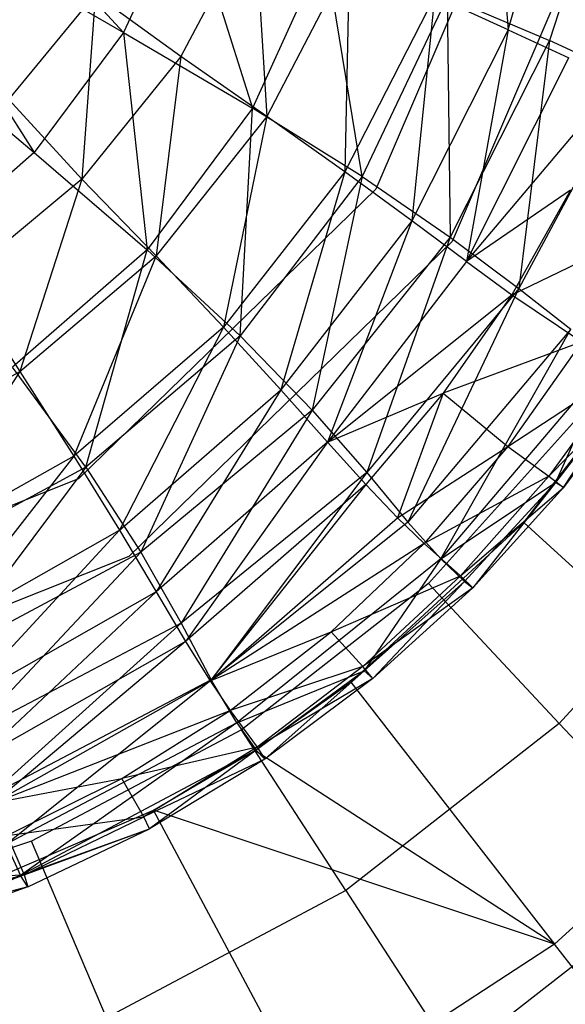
# Model space of a CAD drawing. Extents: x 1.6 to 24.9, y -15.7 to 0.
# Tile 236 of 246: x 21.732 to 22.44, y -13.641 to -12.364. Entities that reach past the tile are written whole.
import ezdxf

# ---------------------------------------------------------------- set-up
doc = ezdxf.new("R2010")
doc.units = 0
doc.header["$LTSCALE"] = 2.54
doc.layers.get('0').update_dxf_attribs({"color": 13, "linetype": 'CONTINUOUS'})

# ---------------------------------------------------------------- blocks, each defined once
blk = doc.blocks.new('ARES-203-D_STL')
at = {"color": 0}
for p, q in [((21.5868, -12.0754, 22.1391), (21.8671, -12.381, 21.4482)), ((21.5868, -12.0754, 22.1391), (21.8671, -12.381, 21.4482)), ((22.407, -12.0895, 16.5659), (22.1944, -12.5842, 16.5659)), ((22.407, -12.0895, 15.1659), (22.1944, -12.5842, 15.1659)), ((22.407, -12.0895, 16.5659), (22.1944, -12.5842, 16.5659)), ((22.407, -12.0895, 15.1659), (22.1944, -12.5842, 15.1659)), ((22.3421, -12.0883, 16.3542), (22.366, -12.3774, 16.5359)), ((22.3421, -12.0883, 16.3542), (22.366, -12.3774, 16.5359)), ((22.5243, -12.1144, 10.3659), (22.2933, -12.6521, 10.3659)), ((22.5243, -12.1144, 16.5659), (22.2933, -12.6521, 16.5659)), ((22.5243, -12.1144, 10.3659), (22.2933, -12.6521, 10.3659)), ((22.5243, -12.1144, 16.5659), (22.2933, -12.6521, 16.5659)), ((22.366, -12.3774, 16.5359), (22.4426, -12.1105, 16.5359)), ((22.366, -12.3774, 16.5359), (22.4426, -12.1105, 16.5359)), ((21.5258, -12.1838, 22.1391), (21.8671, -12.381, 21.4482)), ((21.5258, -12.1838, 22.1391), (21.8671, -12.381, 21.4482)), ((21.5258, -12.1838, 22.1391), (21.751, -12.5369, 21.4481)), ((21.5258, -12.1838, 22.1391), (21.751, -12.5369, 21.4481)), ((21.9476, -12.2061, 21.4483), (21.8671, -12.381, 21.4482)), ((21.9476, -12.2061, 21.4483), (21.8671, -12.381, 21.4482)), ((21.9476, -12.2061, 21.4483), (22.0346, -12.4791, 21.0714)), ((21.9476, -12.2061, 21.4483), (22.0346, -12.4791, 21.0714)), ((22.0369, -12.2316, 16.0425), (21.9415, -12.4122, 16.044)), ((22.0369, -12.2316, 16.0425), (21.9415, -12.4122, 16.044)), ((22.0369, -12.2316, 16.0425), (22.0532, -12.4898, 16.1873)), ((22.0369, -12.2316, 16.0425), (22.0532, -12.4898, 16.1873)), ((22.4632, -12.2561, 20.2674), (22.4196, -12.3916, 20.2676)), ((22.4632, -12.2561, 20.2674), (22.4196, -12.3916, 20.2676)), ((21.4457, -12.2783, 22.1391), (21.751, -12.5369, 21.4481)), ((21.4457, -12.2783, 22.1391), (21.751, -12.5369, 21.4481)), ((22.1281, -12.2727, 21.0712), (22.0346, -12.4791, 21.0714)), ((22.1281, -12.2727, 21.0712), (22.0346, -12.4791, 21.0714)), ((22.1597, -12.2847, 16.1857), (22.0532, -12.4898, 16.1873)), ((22.1597, -12.2847, 16.1857), (22.0532, -12.4898, 16.1873)), ((22.1767, -12.5679, 20.6764), (22.1281, -12.2727, 21.0712)), ((22.1767, -12.5679, 20.6764), (22.1281, -12.2727, 21.0712)), ((22.1597, -12.2847, 16.1857), (22.1543, -12.5617, 16.3557)), ((22.1597, -12.2847, 16.1857), (22.1543, -12.5617, 16.3557)), ((21.7184, -12.4678, 15.9342), (21.8305, -12.3318, 15.9342)), ((21.8305, -12.3318, 15.9342), (21.813, -12.5712, 16.046)), ((21.8305, -12.3318, 15.9342), (21.813, -12.5712, 16.046)), ((21.9415, -12.4122, 16.044), (21.8305, -12.3318, 15.9342)), ((21.9415, -12.4122, 16.044), (21.8305, -12.3318, 15.9342)), ((22.2707, -12.3339, 16.3548), (22.1543, -12.5617, 16.3557)), ((22.2707, -12.3339, 16.3548), (22.1543, -12.5617, 16.3557)), ((22.2869, -12.3351, 20.6761), (22.1767, -12.5679, 20.6764)), ((22.2869, -12.3351, 20.6761), (22.1767, -12.5679, 20.6764)), ((22.2707, -12.3339, 16.3548), (22.2409, -12.6252, 16.5358)), ((22.2707, -12.3339, 16.3548), (22.2409, -12.6252, 16.5358)), ((22.366, -12.3774, 16.5359), (22.2707, -12.3339, 16.3548)), ((22.366, -12.3774, 16.5359), (22.2707, -12.3339, 16.3548)), ((22.2869, -12.3351, 20.6761), (22.4196, -12.3916, 20.2676)), ((22.2869, -12.3351, 20.6761), (22.4196, -12.3916, 20.2676)), ((22.2869, -12.3351, 20.6761), (22.2909, -12.6464, 20.268)), ((22.2869, -12.3351, 20.6761), (22.2909, -12.6464, 20.268)), ((21.8671, -12.381, 21.4482), (21.751, -12.5369, 21.4481)), ((21.8671, -12.381, 21.4482), (21.751, -12.5369, 21.4481)), ((21.8671, -12.381, 21.4482), (22.0346, -12.4791, 21.0714)), ((21.8671, -12.381, 21.4482), (22.0346, -12.4791, 21.0714)), ((21.8671, -12.381, 21.4482), (21.8979, -12.663, 21.0716)), ((21.8671, -12.381, 21.4482), (21.8979, -12.663, 21.0716)), ((22.366, -12.3774, 16.5359), (22.2409, -12.6252, 16.5358)), ((22.366, -12.3774, 16.5359), (22.2409, -12.6252, 16.5358)), ((22.366, -12.3774, 16.5359), (22.3119, -12.6781, 16.7163)), ((22.366, -12.3774, 16.5359), (22.3119, -12.6781, 16.7163)), ((22.366, -12.3774, 16.5359), (22.4447, -12.4138, 16.7168)), ((22.366, -12.3774, 16.5359), (22.4447, -12.4138, 16.7168)), ((22.4196, -12.3916, 20.2676), (22.2909, -12.6464, 20.268)), ((22.4196, -12.3916, 20.2676), (22.2909, -12.6464, 20.268)), ((22.4196, -12.3916, 20.2676), (22.3798, -12.7129, 19.8485)), ((22.4196, -12.3916, 20.2676), (22.3798, -12.7129, 19.8485)), ((22.5261, -12.4401, 19.8482), (22.4196, -12.3916, 20.2676)), ((22.5261, -12.4401, 19.8482), (22.4196, -12.3916, 20.2676)), ((21.9415, -12.4122, 16.044), (21.813, -12.5712, 16.046)), ((21.9415, -12.4122, 16.044), (21.813, -12.5712, 16.046)), ((21.9415, -12.4122, 16.044), (21.9094, -12.6709, 16.1895)), ((21.9415, -12.4122, 16.044), (21.9094, -12.6709, 16.1895)), ((22.0532, -12.4898, 16.1873), (21.9415, -12.4122, 16.044)), ((22.0532, -12.4898, 16.1873), (21.9415, -12.4122, 16.044)), ((22.3119, -12.6781, 16.7163), (22.4447, -12.4138, 16.7168)), ((22.3119, -12.6781, 16.7163), (22.4447, -12.4138, 16.7168)), ((22.3119, -12.6781, 16.7163), (22.51, -12.4435, 16.898)), ((22.3119, -12.6781, 16.7163), (22.51, -12.4435, 16.898)), ((22.5261, -12.4401, 19.8482), (22.3798, -12.7129, 19.8485)), ((22.5261, -12.4401, 19.8482), (22.3798, -12.7129, 19.8485)), ((21.7184, -12.4678, 15.9342), (21.813, -12.5712, 16.046)), ((21.7184, -12.4678, 15.9342), (21.813, -12.5712, 16.046)), ((22.0346, -12.4791, 21.0714), (21.8979, -12.663, 21.0716)), ((22.0346, -12.4791, 21.0714), (21.8979, -12.663, 21.0716)), ((22.0185, -12.7744, 20.6769), (22.0346, -12.4791, 21.0714)), ((22.0185, -12.7744, 20.6769), (22.0346, -12.4791, 21.0714)), ((22.1767, -12.5679, 20.6764), (22.0346, -12.4791, 21.0714)), ((22.1767, -12.5679, 20.6764), (22.0346, -12.4791, 21.0714)), ((22.0532, -12.4898, 16.1873), (21.9094, -12.6709, 16.1895)), ((22.0532, -12.4898, 16.1873), (21.9094, -12.6709, 16.1895)), ((22.0532, -12.4898, 16.1873), (21.9967, -12.7633, 16.3568)), ((22.0532, -12.4898, 16.1873), (21.9967, -12.7633, 16.3568)), ((22.1543, -12.5617, 16.3557), (22.0532, -12.4898, 16.1873)), ((22.1543, -12.5617, 16.3557), (22.0532, -12.4898, 16.1873)), ((21.751, -12.5369, 21.4481), (21.6037, -12.6656, 21.4479)), ((21.751, -12.5369, 21.4481), (21.6037, -12.6656, 21.4479)), ((21.751, -12.5369, 21.4481), (21.8979, -12.663, 21.0716)), ((21.751, -12.5369, 21.4481), (21.8979, -12.663, 21.0716)), ((22.1543, -12.5617, 16.3557), (21.9967, -12.7633, 16.3568)), ((22.1543, -12.5617, 16.3557), (21.9967, -12.7633, 16.3568)), ((22.1543, -12.5617, 16.3557), (22.0711, -12.8446, 16.5358)), ((22.1543, -12.5617, 16.3557), (22.0711, -12.8446, 16.5358)), ((22.2409, -12.6252, 16.5358), (22.1543, -12.5617, 16.3557)), ((22.2409, -12.6252, 16.5358), (22.1543, -12.5617, 16.3557)), ((21.813, -12.5712, 16.046), (21.6559, -12.7022, 16.0484)), ((21.813, -12.5712, 16.046), (21.6559, -12.7022, 16.0484)), ((21.813, -12.5712, 16.046), (21.7328, -12.8207, 16.192)), ((21.813, -12.5712, 16.046), (21.7328, -12.8207, 16.192)), ((21.813, -12.5712, 16.046), (21.9094, -12.6709, 16.1895)), ((21.813, -12.5712, 16.046), (21.9094, -12.6709, 16.1895)), ((22.1767, -12.5679, 20.6764), (22.0185, -12.7744, 20.6769)), ((22.1767, -12.5679, 20.6764), (22.0185, -12.7744, 20.6769)), ((22.1767, -12.5679, 20.6764), (22.1119, -12.8709, 20.2685)), ((22.1767, -12.5679, 20.6764), (22.1119, -12.8709, 20.2685)), ((22.1767, -12.5679, 20.6764), (22.2909, -12.6464, 20.268)), ((22.1767, -12.5679, 20.6764), (22.2909, -12.6464, 20.268)), ((22.1944, -12.5842, 16.5659), (21.8087, -12.9599, 16.5659)), ((22.1944, -12.5842, 15.1659), (21.8087, -12.9599, 15.1659)), ((22.1944, -12.5842, 16.5659), (21.8087, -12.9599, 16.5659)), ((22.1944, -12.5842, 15.1659), (21.8087, -12.9599, 15.1659)), ((22.1944, -12.5842, 15.1659), (22.1944, -12.5842, 16.5659)), ((22.1944, -12.5842, 15.1659), (22.1944, -12.5842, 16.5659)), ((22.4469, -12.5857, 16.8978), (22.3119, -12.6781, 16.7163)), ((22.4469, -12.5857, 16.8978), (22.3119, -12.6781, 16.7163)), ((22.4469, -12.5857, 16.8978), (22.3706, -12.7212, 16.8976)), ((22.4469, -12.5857, 16.8978), (22.3706, -12.7212, 16.8976)), ((22.2409, -12.6252, 16.5358), (22.0711, -12.8446, 16.5358)), ((22.2409, -12.6252, 16.5358), (22.0711, -12.8446, 16.5358)), ((22.2409, -12.6252, 16.5358), (22.1317, -12.9123, 16.7157)), ((22.2409, -12.6252, 16.5358), (22.1317, -12.9123, 16.7157)), ((22.3119, -12.6781, 16.7163), (22.2409, -12.6252, 16.5358)), ((22.3119, -12.6781, 16.7163), (22.2409, -12.6252, 16.5358)), ((22.3706, -12.7212, 16.8976), (22.5443, -12.6376, 17.274)), ((22.3706, -12.7212, 16.8976), (22.5443, -12.6376, 17.274)), ((22.2933, -12.6521, 10.3659), (21.8741, -13.0605, 10.3659)), ((22.2933, -12.6521, 16.5659), (21.8741, -13.0605, 16.5659)), ((22.2933, -12.6521, 10.3659), (21.8741, -13.0605, 10.3659)), ((22.2933, -12.6521, 16.5659), (21.8741, -13.0605, 16.5659)), ((22.2909, -12.6464, 20.268), (22.1119, -12.8709, 20.2685)), ((22.2909, -12.6464, 20.268), (22.1119, -12.8709, 20.2685)), ((22.2909, -12.6464, 20.268), (22.1826, -12.9517, 19.8488)), ((22.2909, -12.6464, 20.268), (22.1826, -12.9517, 19.8488)), ((22.2909, -12.6464, 20.268), (22.3798, -12.7129, 19.8485)), ((22.2909, -12.6464, 20.268), (22.3798, -12.7129, 19.8485)), ((22.2933, -12.6521, 16.5659), (22.2933, -12.6521, 10.3659)), ((22.2933, -12.6521, 16.5659), (22.2933, -12.6521, 10.3659)), ((21.8979, -12.663, 21.0716), (21.7232, -12.8151, 21.0719)), ((21.8979, -12.663, 21.0716), (21.7232, -12.8151, 21.0719)), ((21.8184, -12.9447, 20.6775), (21.8979, -12.663, 21.0716)), ((21.8184, -12.9447, 20.6775), (21.8979, -12.663, 21.0716)), ((22.0185, -12.7744, 20.6769), (21.8979, -12.663, 21.0716)), ((22.0185, -12.7744, 20.6769), (21.8979, -12.663, 21.0716)), ((21.7328, -12.8207, 16.192), (21.9094, -12.6709, 16.1895)), ((21.7328, -12.8207, 16.192), (21.9094, -12.6709, 16.1895)), ((21.9094, -12.6709, 16.1895), (21.8027, -12.9304, 16.3582)), ((21.9094, -12.6709, 16.1895), (21.8027, -12.9304, 16.3582)), ((21.9094, -12.6709, 16.1895), (21.9967, -12.7633, 16.3568)), ((21.9094, -12.6709, 16.1895), (21.9967, -12.7633, 16.3568)), ((22.3119, -12.6781, 16.7163), (22.1317, -12.9123, 16.7157)), ((22.3119, -12.6781, 16.7163), (22.1317, -12.9123, 16.7157)), ((22.3119, -12.6781, 16.7163), (22.3706, -12.7212, 16.8976)), ((22.3119, -12.6781, 16.7163), (22.3706, -12.7212, 16.8976)), ((21.6559, -12.7022, 16.0484), (21.7328, -12.8207, 16.192)), ((21.6559, -12.7022, 16.0484), (21.7328, -12.8207, 16.192)), ((22.3798, -12.7129, 19.8485), (22.1826, -12.9517, 19.8488)), ((22.3798, -12.7129, 19.8485), (22.1826, -12.9517, 19.8488)), ((22.3798, -12.7129, 19.8485), (22.2358, -13.0161, 19.4203)), ((22.3798, -12.7129, 19.8485), (22.2358, -13.0161, 19.4203)), ((22.3798, -12.7129, 19.8485), (22.4472, -12.7657, 19.4203)), ((22.3798, -12.7129, 19.8485), (22.4472, -12.7657, 19.4203)), ((22.1317, -12.9123, 16.7157), (22.3706, -12.7212, 16.8976)), ((22.1317, -12.9123, 16.7157), (22.3706, -12.7212, 16.8976)), ((22.3706, -12.7212, 16.8976), (22.2818, -12.8488, 16.8973)), ((22.3706, -12.7212, 16.8976), (22.2818, -12.8488, 16.8973)), ((22.3706, -12.7212, 16.8976), (22.4617, -12.7821, 17.2739)), ((22.3706, -12.7212, 16.8976), (22.4617, -12.7821, 17.2739)), ((21.9967, -12.7633, 16.3568), (21.8027, -12.9304, 16.3582)), ((21.9967, -12.7633, 16.3568), (21.8027, -12.9304, 16.3582)), ((21.9967, -12.7633, 16.3568), (21.8619, -13.0267, 16.5357)), ((21.9967, -12.7633, 16.3568), (21.8619, -13.0267, 16.5357)), ((21.9967, -12.7633, 16.3568), (22.0711, -12.8446, 16.5358)), ((21.9967, -12.7633, 16.3568), (22.0711, -12.8446, 16.5358)), ((22.4472, -12.7657, 19.4203), (22.2358, -13.0161, 19.4203)), ((22.4472, -12.7657, 19.4203), (22.2358, -13.0161, 19.4203)), ((22.2789, -13.0638, 18.9854), (22.4472, -12.7657, 19.4203)), ((22.2789, -13.0638, 18.9854), (22.4472, -12.7657, 19.4203)), ((22.0185, -12.7744, 20.6769), (21.8184, -12.9447, 20.6775)), ((22.0185, -12.7744, 20.6769), (21.8184, -12.9447, 20.6775)), ((22.0185, -12.7744, 20.6769), (21.8896, -13.0552, 20.2691)), ((22.0185, -12.7744, 20.6769), (21.8896, -13.0552, 20.2691)), ((22.0185, -12.7744, 20.6769), (22.1119, -12.8709, 20.2685)), ((22.0185, -12.7744, 20.6769), (22.1119, -12.8709, 20.2685)), ((22.4617, -12.7821, 17.2739), (22.2818, -12.8488, 16.8973)), ((22.4617, -12.7821, 17.2739), (22.2818, -12.8488, 16.8973)), ((22.4617, -12.7821, 17.2739), (22.3658, -12.918, 17.2739)), ((22.4617, -12.7821, 17.2739), (22.3658, -12.918, 17.2739)), ((22.3862, -13.0164, 10.2859), (22.5722, -12.7743, 10.2859)), ((22.3862, -13.0164, 10.2859), (22.5722, -12.7743, 10.2859)), ((22.4994, -12.8036, 18.9858), (22.2789, -13.0638, 18.9854)), ((22.4994, -12.8036, 18.9858), (22.2789, -13.0638, 18.9854)), ((22.4994, -12.8036, 18.9858), (22.4276, -12.9648, 18.5474)), ((22.4994, -12.8036, 18.9858), (22.4276, -12.9648, 18.5474)), ((21.5301, -12.9329, 16.1949), (21.7328, -12.8207, 16.192)), ((21.5301, -12.9329, 16.1949), (21.7328, -12.8207, 16.192)), ((21.7328, -12.8207, 16.192), (21.5795, -13.0558, 16.3597)), ((21.7328, -12.8207, 16.192), (21.5795, -13.0558, 16.3597)), ((21.8184, -12.9447, 20.6775), (21.7232, -12.8151, 21.0719)), ((21.8184, -12.9447, 20.6775), (21.7232, -12.8151, 21.0719)), ((21.7328, -12.8207, 16.192), (21.8027, -12.9304, 16.3582)), ((21.7328, -12.8207, 16.192), (21.8027, -12.9304, 16.3582)), ((22.3658, -12.918, 17.2739), (22.52, -12.8166, 17.6823)), ((22.3658, -12.918, 17.2739), (22.52, -12.8166, 17.6823)), ((22.52, -12.8166, 17.6823), (22.4186, -12.9565, 17.6823)), ((22.52, -12.8166, 17.6823), (22.4186, -12.9565, 17.6823)), ((22.5424, -12.8305, 18.1112), (22.4186, -12.9565, 17.6823)), ((22.5424, -12.8305, 18.1112), (22.4186, -12.9565, 17.6823)), ((22.5333, -12.8256, 18.5477), (22.4276, -12.9648, 18.5474)), ((22.5333, -12.8256, 18.5477), (22.4276, -12.9648, 18.5474)), ((22.4377, -12.9713, 18.111), (22.5333, -12.8256, 18.5477)), ((22.4377, -12.9713, 18.111), (22.5333, -12.8256, 18.5477)), ((22.5424, -12.8305, 18.1112), (22.4377, -12.9713, 18.111)), ((22.5424, -12.8305, 18.1112), (22.4377, -12.9713, 18.111)), ((21.8619, -13.0267, 16.5357), (22.0711, -12.8446, 16.5358)), ((21.8619, -13.0267, 16.5357), (22.0711, -12.8446, 16.5358)), ((22.0711, -12.8446, 16.5358), (21.9093, -13.1066, 16.715)), ((22.0711, -12.8446, 16.5358), (21.9093, -13.1066, 16.715)), ((22.0711, -12.8446, 16.5358), (22.1317, -12.9123, 16.7157)), ((22.0711, -12.8446, 16.5358), (22.1317, -12.9123, 16.7157)), ((22.1317, -12.9123, 16.7157), (22.2818, -12.8488, 16.8973)), ((22.1317, -12.9123, 16.7157), (22.2818, -12.8488, 16.8973)), ((22.2818, -12.8488, 16.8973), (22.1812, -12.9671, 16.8969)), ((22.2818, -12.8488, 16.8973), (22.1812, -12.9671, 16.8969)), ((22.2818, -12.8488, 16.8973), (22.2227, -13.0105, 17.0823)), ((22.2818, -12.8488, 16.8973), (22.2227, -13.0105, 17.0823)), ((22.2818, -12.8488, 16.8973), (22.3658, -12.918, 17.2739)), ((22.2818, -12.8488, 16.8973), (22.3658, -12.918, 17.2739)), ((22.1119, -12.8709, 20.2685), (21.8896, -13.0552, 20.2691)), ((22.1119, -12.8709, 20.2685), (21.8896, -13.0552, 20.2691)), ((22.1119, -12.8709, 20.2685), (21.9418, -13.147, 19.8492)), ((22.1119, -12.8709, 20.2685), (21.9418, -13.147, 19.8492)), ((22.1119, -12.8709, 20.2685), (22.1826, -12.9517, 19.8488)), ((22.1119, -12.8709, 20.2685), (22.1826, -12.9517, 19.8488)), ((22.4691, -12.8666, 10.3659), (22.2629, -13.0956, 10.3659)), ((22.4691, -12.8666, 10.3659), (22.2629, -13.0956, 10.3659)), ((22.1317, -12.9123, 16.7157), (21.9093, -13.1066, 16.715)), ((22.1317, -12.9123, 16.7157), (21.9093, -13.1066, 16.715)), ((22.1317, -12.9123, 16.7157), (21.9475, -13.171, 16.8962)), ((22.1317, -12.9123, 16.7157), (21.9475, -13.171, 16.8962)), ((22.1317, -12.9123, 16.7157), (22.1812, -12.9671, 16.8969)), ((22.1317, -12.9123, 16.7157), (22.1812, -12.9671, 16.8969)), ((22.2227, -13.0105, 17.0823), (22.3658, -12.918, 17.2739)), ((22.2227, -13.0105, 17.0823), (22.3658, -12.918, 17.2739)), ((22.3658, -12.918, 17.2739), (22.2571, -13.0438, 17.2739)), ((22.3658, -12.918, 17.2739), (22.2571, -13.0438, 17.2739)), ((22.3658, -12.918, 17.2739), (22.4186, -12.9565, 17.6823)), ((22.3658, -12.918, 17.2739), (22.4186, -12.9565, 17.6823)), ((21.8027, -12.9304, 16.3582), (21.5795, -13.0558, 16.3597)), ((21.8027, -12.9304, 16.3582), (21.5795, -13.0558, 16.3597)), ((21.8027, -12.9304, 16.3582), (21.6208, -13.1635, 16.5357)), ((21.8027, -12.9304, 16.3582), (21.6208, -13.1635, 16.5357)), ((21.8027, -12.9304, 16.3582), (21.8619, -13.0267, 16.5357)), ((21.8027, -12.9304, 16.3582), (21.8619, -13.0267, 16.5357)), ((21.8184, -12.9447, 20.6775), (21.5857, -13.0711, 20.6782)), ((21.8184, -12.9447, 20.6775), (21.5857, -13.0711, 20.6782)), ((21.8184, -12.9447, 20.6775), (21.6335, -13.1919, 20.2698)), ((21.8184, -12.9447, 20.6775), (21.6335, -13.1919, 20.2698)), ((21.8184, -12.9447, 20.6775), (21.8896, -13.0552, 20.2691)), ((21.8184, -12.9447, 20.6775), (21.8896, -13.0552, 20.2691)), ((21.8087, -12.9599, 16.5659), (21.3086, -13.1594, 16.5659)), ((21.8087, -12.9599, 15.1659), (21.3086, -13.1594, 15.1659)), ((21.8087, -12.9599, 16.5659), (21.3086, -13.1594, 16.5659)), ((21.8087, -12.9599, 15.1659), (21.3086, -13.1594, 15.1659)), ((21.8087, -12.9599, 15.1659), (21.8087, -12.9599, 16.5659)), ((21.8087, -12.9599, 15.1659), (21.8087, -12.9599, 16.5659)), ((22.1826, -12.9517, 19.8488), (21.9418, -13.147, 19.8492)), ((22.1826, -12.9517, 19.8488), (21.9418, -13.147, 19.8492)), ((22.1826, -12.9517, 19.8488), (21.9809, -13.2206, 19.4203)), ((22.1826, -12.9517, 19.8488), (21.9809, -13.2206, 19.4203)), ((22.1826, -12.9517, 19.8488), (22.2358, -13.0161, 19.4203)), ((22.1826, -12.9517, 19.8488), (22.2358, -13.0161, 19.4203)), ((22.4186, -12.9565, 17.6823), (22.2571, -13.0438, 17.2739)), ((22.4186, -12.9565, 17.6823), (22.2571, -13.0438, 17.2739)), ((22.4186, -12.9565, 17.6823), (22.3042, -13.0859, 17.6822)), ((22.4186, -12.9565, 17.6823), (22.3042, -13.0859, 17.6822)), ((22.4186, -12.9565, 17.6823), (22.4377, -12.9713, 18.111)), ((22.4186, -12.9565, 17.6823), (22.4377, -12.9713, 18.111)), ((22.1812, -12.9671, 16.8969), (21.9475, -13.171, 16.8962)), ((22.1812, -12.9671, 16.8969), (21.9475, -13.171, 16.8962)), ((22.1812, -12.9671, 16.8969), (21.9793, -13.2217, 17.0819)), ((22.1812, -12.9671, 16.8969), (21.9793, -13.2217, 17.0819)), ((22.1812, -12.9671, 16.8969), (22.2227, -13.0105, 17.0823)), ((22.1812, -12.9671, 16.8969), (22.2227, -13.0105, 17.0823)), ((22.2789, -13.0638, 18.9854), (22.4276, -12.9648, 18.5474)), ((22.2789, -13.0638, 18.9854), (22.4276, -12.9648, 18.5474)), ((22.3042, -13.0859, 17.6822), (22.4377, -12.9713, 18.111)), ((22.3042, -13.0859, 17.6822), (22.4377, -12.9713, 18.111)), ((22.3093, -13.093, 18.5472), (22.4276, -12.9648, 18.5474)), ((22.3093, -13.093, 18.5472), (22.4276, -12.9648, 18.5474)), ((22.4276, -12.9648, 18.5474), (22.3201, -13.1012, 18.1108)), ((22.4276, -12.9648, 18.5474), (22.3201, -13.1012, 18.1108)), ((22.4377, -12.9713, 18.111), (22.3201, -13.1012, 18.1108)), ((22.4377, -12.9713, 18.111), (22.3201, -13.1012, 18.1108)), ((22.4377, -12.9713, 18.111), (22.4276, -12.9648, 18.5474)), ((22.4377, -12.9713, 18.111), (22.4276, -12.9648, 18.5474)), ((21.9793, -13.2217, 17.0819), (22.2227, -13.0105, 17.0823)), ((21.9793, -13.2217, 17.0819), (22.2227, -13.0105, 17.0823)), ((22.2227, -13.0105, 17.0823), (22.2571, -13.0438, 17.2739)), ((22.2227, -13.0105, 17.0823), (22.2571, -13.0438, 17.2739)), ((22.2358, -13.0161, 19.4203), (21.9809, -13.2206, 19.4203)), ((22.2358, -13.0161, 19.4203), (21.9809, -13.2206, 19.4203)), ((22.162, -13.2236, 10.2859), (22.3862, -13.0164, 10.2859)), ((22.162, -13.2236, 10.2859), (22.3862, -13.0164, 10.2859)), ((22.2789, -13.0638, 18.9854), (22.2358, -13.0161, 19.4203)), ((22.2789, -13.0638, 18.9854), (22.2358, -13.0161, 19.4203)), ((22.3862, -13.0164, 10.2859), (22.7042, -13.3068, 10.6443)), ((22.3862, -13.0164, 10.2859), (22.7042, -13.3068, 10.6443)), ((22.6677, -13.0162, 10.5824), (22.4324, -13.2774, 10.5824)), ((22.6677, -13.0162, 10.5824), (22.4324, -13.2774, 10.5824)), ((21.6208, -13.1635, 16.5357), (21.8619, -13.0267, 16.5357)), ((21.6208, -13.1635, 16.5357), (21.8619, -13.0267, 16.5357)), ((21.8619, -13.0267, 16.5357), (21.6529, -13.2526, 16.7142)), ((21.8619, -13.0267, 16.5357), (21.6529, -13.2526, 16.7142)), ((21.8619, -13.0267, 16.5357), (21.9093, -13.1066, 16.715)), ((21.8619, -13.0267, 16.5357), (21.9093, -13.1066, 16.715)), ((22.2571, -13.0438, 17.2739), (21.9793, -13.2217, 17.0819)), ((22.2571, -13.0438, 17.2739), (21.9793, -13.2217, 17.0819)), ((22.2571, -13.0438, 17.2739), (22.1365, -13.1583, 17.2738)), ((22.2571, -13.0438, 17.2739), (22.1365, -13.1583, 17.2738)), ((22.2571, -13.0438, 17.2739), (22.3042, -13.0859, 17.6822)), ((22.2571, -13.0438, 17.2739), (22.3042, -13.0859, 17.6822)), ((21.8741, -13.0605, 10.3659), (21.3305, -13.2774, 10.3659)), ((21.8741, -13.0605, 16.5659), (21.3305, -13.2774, 16.5659)), ((21.8741, -13.0605, 10.3659), (21.3305, -13.2774, 10.3659)), ((21.8741, -13.0605, 16.5659), (21.3305, -13.2774, 16.5659)), ((21.8896, -13.0552, 20.2691), (21.6335, -13.1919, 20.2698)), ((21.8896, -13.0552, 20.2691), (21.6335, -13.1919, 20.2698)), ((21.8896, -13.0552, 20.2691), (21.6672, -13.2918, 19.8496)), ((21.8896, -13.0552, 20.2691), (21.6672, -13.2918, 19.8496)), ((21.8741, -13.0605, 16.5659), (21.8741, -13.0605, 10.3659)), ((21.8741, -13.0605, 16.5659), (21.8741, -13.0605, 10.3659)), ((21.8896, -13.0552, 20.2691), (21.9418, -13.147, 19.8492)), ((21.8896, -13.0552, 20.2691), (21.9418, -13.147, 19.8492)), ((22.2789, -13.0638, 18.9854), (22.0141, -13.2763, 18.985)), ((22.2789, -13.0638, 18.9854), (22.0141, -13.2763, 18.985)), ((22.2789, -13.0638, 18.9854), (22.1794, -13.2089, 18.5469)), ((22.2789, -13.0638, 18.9854), (22.1794, -13.2089, 18.5469)), ((22.2789, -13.0638, 18.9854), (22.3093, -13.093, 18.5472)), ((22.2789, -13.0638, 18.9854), (22.3093, -13.093, 18.5472)), ((22.1365, -13.1583, 17.2738), (22.3042, -13.0859, 17.6822)), ((22.1365, -13.1583, 17.2738), (22.3042, -13.0859, 17.6822)), ((22.3042, -13.0859, 17.6822), (22.1777, -13.2033, 17.6822)), ((22.3042, -13.0859, 17.6822), (22.1777, -13.2033, 17.6822)), ((22.3201, -13.1012, 18.1108), (22.3042, -13.0859, 17.6822)), ((22.3201, -13.1012, 18.1108), (22.3042, -13.0859, 17.6822)), ((22.2629, -13.0956, 10.3659), (22.0201, -13.2853, 10.3659)), ((22.2629, -13.0956, 10.3659), (22.0201, -13.2853, 10.3659)), ((22.3201, -13.1012, 18.1108), (22.1777, -13.2033, 17.6822)), ((22.3201, -13.1012, 18.1108), (22.1777, -13.2033, 17.6822)), ((22.3093, -13.093, 18.5472), (22.1794, -13.2089, 18.5469)), ((22.3093, -13.093, 18.5472), (22.1794, -13.2089, 18.5469)), ((22.3093, -13.093, 18.5472), (22.1905, -13.219, 18.1106)), ((22.3093, -13.093, 18.5472), (22.1905, -13.219, 18.1106)), ((22.3201, -13.1012, 18.1108), (22.1905, -13.219, 18.1106)), ((22.3201, -13.1012, 18.1108), (22.1905, -13.219, 18.1106)), ((22.4324, -13.2774, 10.5824), (22.2629, -13.0956, 10.3659)), ((22.4324, -13.2774, 10.5824), (22.2629, -13.0956, 10.3659)), ((22.3093, -13.093, 18.5472), (22.3201, -13.1012, 18.1108)), ((22.3093, -13.093, 18.5472), (22.3201, -13.1012, 18.1108)), ((21.9093, -13.1066, 16.715), (21.6529, -13.2526, 16.7142)), ((21.9093, -13.1066, 16.715), (21.6529, -13.2526, 16.7142)), ((21.9093, -13.1066, 16.715), (21.6782, -13.3241, 16.8954)), ((21.9093, -13.1066, 16.715), (21.6782, -13.3241, 16.8954)), ((21.9093, -13.1066, 16.715), (21.9475, -13.171, 16.8962)), ((21.9093, -13.1066, 16.715), (21.9475, -13.171, 16.8962)), ((21.9418, -13.147, 19.8492), (21.6672, -13.2918, 19.8496)), ((21.9418, -13.147, 19.8492), (21.6672, -13.2918, 19.8496)), ((21.9418, -13.147, 19.8492), (21.6922, -13.3721, 19.4202)), ((21.9418, -13.147, 19.8492), (21.6922, -13.3721, 19.4202)), ((21.9418, -13.147, 19.8492), (21.9809, -13.2206, 19.4203)), ((21.9418, -13.147, 19.8492), (21.9809, -13.2206, 19.4203)), ((21.9793, -13.2217, 17.0819), (22.1365, -13.1583, 17.2738)), ((21.9793, -13.2217, 17.0819), (22.1365, -13.1583, 17.2738)), ((22.0053, -13.2602, 17.2738), (22.1365, -13.1583, 17.2738)), ((22.0053, -13.2602, 17.2738), (22.1365, -13.1583, 17.2738)), ((22.1365, -13.1583, 17.2738), (22.1777, -13.2033, 17.6822)), ((22.1365, -13.1583, 17.2738), (22.1777, -13.2033, 17.6822)), ((21.9475, -13.171, 16.8962), (21.6782, -13.3241, 16.8954)), ((21.9475, -13.171, 16.8962), (21.6782, -13.3241, 16.8954)), ((21.9475, -13.171, 16.8962), (21.699, -13.38, 17.0814)), ((21.9475, -13.171, 16.8962), (21.699, -13.38, 17.0814)), ((21.9475, -13.171, 16.8962), (21.9793, -13.2217, 17.0819)), ((21.9475, -13.171, 16.8962), (21.9793, -13.2217, 17.0819)), ((22.1777, -13.2033, 17.6822), (22.0053, -13.2602, 17.2738)), ((22.1777, -13.2033, 17.6822), (22.0053, -13.2602, 17.2738)), ((22.1777, -13.2033, 17.6822), (22.0403, -13.3078, 17.6821)), ((22.1777, -13.2033, 17.6822), (22.0403, -13.3078, 17.6821)), ((22.1905, -13.219, 18.1106), (22.1777, -13.2033, 17.6822)), ((22.1905, -13.219, 18.1106), (22.1777, -13.2033, 17.6822)), ((22.0141, -13.2763, 18.985), (22.1794, -13.2089, 18.5469)), ((22.0141, -13.2763, 18.985), (22.1794, -13.2089, 18.5469)), ((22.1794, -13.2089, 18.5469), (22.0393, -13.3118, 18.5466)), ((22.1794, -13.2089, 18.5469), (22.0393, -13.3118, 18.5466)), ((22.1794, -13.2089, 18.5469), (22.0502, -13.3235, 18.1103)), ((22.1794, -13.2089, 18.5469), (22.0502, -13.3235, 18.1103)), ((22.1794, -13.2089, 18.5469), (22.1905, -13.219, 18.1106)), ((22.1794, -13.2089, 18.5469), (22.1905, -13.219, 18.1106)), ((21.9809, -13.2206, 19.4203), (21.6922, -13.3721, 19.4202)), ((21.9809, -13.2206, 19.4203), (21.6922, -13.3721, 19.4202)), ((21.699, -13.38, 17.0814), (21.9793, -13.2217, 17.0819)), ((21.699, -13.38, 17.0814), (21.9793, -13.2217, 17.0819)), ((21.7148, -13.4339, 18.9845), (21.9809, -13.2206, 19.4203)), ((21.7148, -13.4339, 18.9845), (21.9809, -13.2206, 19.4203)), ((21.9793, -13.2217, 17.0819), (22.0053, -13.2602, 17.2738)), ((21.9793, -13.2217, 17.0819), (22.0053, -13.2602, 17.2738)), ((22.0141, -13.2763, 18.985), (21.9809, -13.2206, 19.4203)), ((22.0141, -13.2763, 18.985), (21.9809, -13.2206, 19.4203)), ((22.0375, -13.3121, 10.2859), (22.162, -13.2236, 10.2859)), ((22.0375, -13.3121, 10.2859), (22.162, -13.2236, 10.2859)), ((22.1905, -13.219, 18.1106), (22.0403, -13.3078, 17.6821)), ((22.1905, -13.219, 18.1106), (22.0403, -13.3078, 17.6821)), ((22.1905, -13.219, 18.1106), (22.0502, -13.3235, 18.1103)), ((22.1905, -13.219, 18.1106), (22.0502, -13.3235, 18.1103)), ((22.162, -13.2236, 10.2859), (22.4263, -13.5636, 10.6443)), ((22.162, -13.2236, 10.2859), (22.4263, -13.5636, 10.6443)), ((21.699, -13.38, 17.0814), (22.0053, -13.2602, 17.2738)), ((21.699, -13.38, 17.0814), (22.0053, -13.2602, 17.2738)), ((21.8647, -13.3486, 17.2738), (22.0053, -13.2602, 17.2738)), ((21.8647, -13.3486, 17.2738), (22.0053, -13.2602, 17.2738)), ((22.0053, -13.2602, 17.2738), (22.0403, -13.3078, 17.6821)), ((22.0053, -13.2602, 17.2738), (22.0403, -13.3078, 17.6821)), ((22.0141, -13.2763, 18.985), (21.7148, -13.4339, 18.9845)), ((22.0141, -13.2763, 18.985), (21.7148, -13.4339, 18.9845)), ((22.0141, -13.2763, 18.985), (21.7334, -13.4743, 18.5459)), ((22.0141, -13.2763, 18.985), (21.7334, -13.4743, 18.5459)), ((22.0141, -13.2763, 18.985), (22.0393, -13.3118, 18.5466)), ((22.0141, -13.2763, 18.985), (22.0393, -13.3118, 18.5466)), ((22.4324, -13.2774, 10.5824), (22.1554, -13.4938, 10.5824)), ((22.4324, -13.2774, 10.5824), (22.1554, -13.4938, 10.5824)), ((22.4324, -13.2774, 10.5824), (22.6095, -13.4672, 10.7733)), ((22.4324, -13.2774, 10.5824), (22.6095, -13.4672, 10.7733)), ((22.0201, -13.2853, 10.3659), (21.7479, -13.43, 10.3659)), ((22.0201, -13.2853, 10.3659), (21.7479, -13.43, 10.3659)), ((22.1554, -13.4938, 10.5824), (22.0201, -13.2853, 10.3659)), ((22.1554, -13.4938, 10.5824), (22.0201, -13.2853, 10.3659)), ((22.0393, -13.3118, 18.5466), (21.7334, -13.4743, 18.5459)), ((22.0393, -13.3118, 18.5466), (21.7334, -13.4743, 18.5459)), ((22.0403, -13.3078, 17.6821), (21.8647, -13.3486, 17.2738)), ((22.0403, -13.3078, 17.6821), (21.8647, -13.3486, 17.2738)), ((22.0403, -13.3078, 17.6821), (21.8934, -13.3981, 17.682)), ((22.0403, -13.3078, 17.6821), (21.8934, -13.3981, 17.682)), ((22.0393, -13.3118, 18.5466), (21.9006, -13.4139, 18.11)), ((22.0393, -13.3118, 18.5466), (21.9006, -13.4139, 18.11)), ((21.9059, -13.3898, 10.2859), (22.0375, -13.3121, 10.2859)), ((21.9059, -13.3898, 10.2859), (22.0375, -13.3121, 10.2859)), ((22.4263, -13.5636, 10.6443), (22.0375, -13.3121, 10.2859)), ((22.4263, -13.5636, 10.6443), (22.0375, -13.3121, 10.2859)), ((22.0502, -13.3235, 18.1103), (22.0393, -13.3118, 18.5466)), ((22.0502, -13.3235, 18.1103), (22.0393, -13.3118, 18.5466)), ((22.0403, -13.3078, 17.6821), (22.0502, -13.3235, 18.1103)), ((22.0403, -13.3078, 17.6821), (22.0502, -13.3235, 18.1103)), ((22.7042, -13.3068, 10.6443), (22.4263, -13.5636, 10.6443)), ((22.7042, -13.3068, 10.6443), (22.4263, -13.5636, 10.6443)), ((22.0502, -13.3235, 18.1103), (21.8934, -13.3981, 17.682)), ((22.0502, -13.3235, 18.1103), (21.8934, -13.3981, 17.682)), ((22.0502, -13.3235, 18.1103), (21.9006, -13.4139, 18.11)), ((22.0502, -13.3235, 18.1103), (21.9006, -13.4139, 18.11)), ((21.699, -13.38, 17.0814), (21.8647, -13.3486, 17.2738)), ((21.699, -13.38, 17.0814), (21.8647, -13.3486, 17.2738)), ((21.716, -13.4223, 17.2737), (21.8647, -13.3486, 17.2738)), ((21.716, -13.4223, 17.2737), (21.8647, -13.3486, 17.2738)), ((21.8934, -13.3981, 17.682), (21.8647, -13.3486, 17.2738)), ((21.8934, -13.3981, 17.682), (21.8647, -13.3486, 17.2738)), ((21.6254, -13.5105, 10.2859), (21.9059, -13.3898, 10.2859)), ((21.6254, -13.5105, 10.2859), (21.9059, -13.3898, 10.2859)), ((22.4263, -13.5636, 10.6443), (21.9059, -13.3898, 10.2859)), ((22.4263, -13.5636, 10.6443), (21.9059, -13.3898, 10.2859)), ((22.109, -13.7696, 10.6443), (21.9059, -13.3898, 10.2859)), ((22.109, -13.7696, 10.6443), (21.9059, -13.3898, 10.2859)), ((21.716, -13.4223, 17.2737), (21.8934, -13.3981, 17.682)), ((21.716, -13.4223, 17.2737), (21.8934, -13.3981, 17.682)), ((21.7383, -13.4734, 17.682), (21.8934, -13.3981, 17.682)), ((21.7383, -13.4734, 17.682), (21.8934, -13.3981, 17.682)), ((21.9006, -13.4139, 18.11), (21.8934, -13.3981, 17.682)), ((21.9006, -13.4139, 18.11), (21.8934, -13.3981, 17.682)), ((21.7334, -13.4743, 18.5459), (21.9006, -13.4139, 18.11)), ((21.7334, -13.4743, 18.5459), (21.9006, -13.4139, 18.11)), ((21.7383, -13.4734, 17.682), (21.9006, -13.4139, 18.11)), ((21.7383, -13.4734, 17.682), (21.9006, -13.4139, 18.11)), ((21.743, -13.4891, 18.1097), (21.9006, -13.4139, 18.11)), ((21.743, -13.4891, 18.1097), (21.9006, -13.4139, 18.11)), ((21.7479, -13.43, 10.3659), (21.4548, -13.5253, 10.3659)), ((21.7479, -13.43, 10.3659), (21.4548, -13.5253, 10.3659)), ((21.7148, -13.4339, 18.9845), (21.7334, -13.4743, 18.5459)), ((21.7148, -13.4339, 18.9845), (21.7334, -13.4743, 18.5459)), ((21.716, -13.4223, 17.2737), (21.7383, -13.4734, 17.682)), ((21.716, -13.4223, 17.2737), (21.7383, -13.4734, 17.682)), ((21.8451, -13.6588, 10.5824), (21.7479, -13.43, 10.3659)), ((21.8451, -13.6588, 10.5824), (21.7479, -13.43, 10.3659)), ((22.6095, -13.4672, 10.7733), (22.2968, -13.7115, 10.7733)), ((22.6095, -13.4672, 10.7733), (22.2968, -13.7115, 10.7733)), ((21.4026, -13.5742, 18.5452), (21.7334, -13.4743, 18.5459)), ((21.4026, -13.5742, 18.5452), (21.7334, -13.4743, 18.5459)), ((21.5605, -13.4803, 17.2737), (21.7383, -13.4734, 17.682)), ((21.5605, -13.4803, 17.2737), (21.7383, -13.4734, 17.682)), ((21.5765, -13.5327, 17.6819), (21.7383, -13.4734, 17.682)), ((21.5765, -13.5327, 17.6819), (21.7383, -13.4734, 17.682)), ((21.5789, -13.5482, 18.1094), (21.7334, -13.4743, 18.5459)), ((21.5789, -13.5482, 18.1094), (21.7334, -13.4743, 18.5459)), ((21.743, -13.4891, 18.1097), (21.7334, -13.4743, 18.5459)), ((21.743, -13.4891, 18.1097), (21.7334, -13.4743, 18.5459)), ((21.7383, -13.4734, 17.682), (21.743, -13.4891, 18.1097)), ((21.7383, -13.4734, 17.682), (21.743, -13.4891, 18.1097)), ((21.743, -13.4891, 18.1097), (21.5765, -13.5327, 17.6819)), ((21.743, -13.4891, 18.1097), (21.5765, -13.5327, 17.6819)), ((21.743, -13.4891, 18.1097), (21.5789, -13.5482, 18.1094)), ((21.743, -13.4891, 18.1097), (21.5789, -13.5482, 18.1094)), ((22.1554, -13.4938, 10.5824), (21.8451, -13.6588, 10.5824)), ((22.1554, -13.4938, 10.5824), (21.8451, -13.6588, 10.5824)), ((22.1554, -13.4938, 10.5824), (22.2968, -13.7115, 10.7733)), ((22.1554, -13.4938, 10.5824), (22.2968, -13.7115, 10.7733)), ((22.4263, -13.5636, 10.6443), (22.109, -13.7696, 10.6443)), ((22.4263, -13.5636, 10.6443), (22.109, -13.7696, 10.6443)), ((22.7103, -13.9289, 10.9263), (22.4263, -13.5636, 10.6443)), ((22.7103, -13.9289, 10.9263), (22.4263, -13.5636, 10.6443))]:
    blk.add_line(p, q, dxfattribs=at)

msp = doc.modelspace()

# ---------------------------------------------------------------- block references
at = {"color": 0}
msp.add_blockref('ARES-203-D_STL', (0, 0), dxfattribs=at)

doc.saveas('drawing.dxf')
